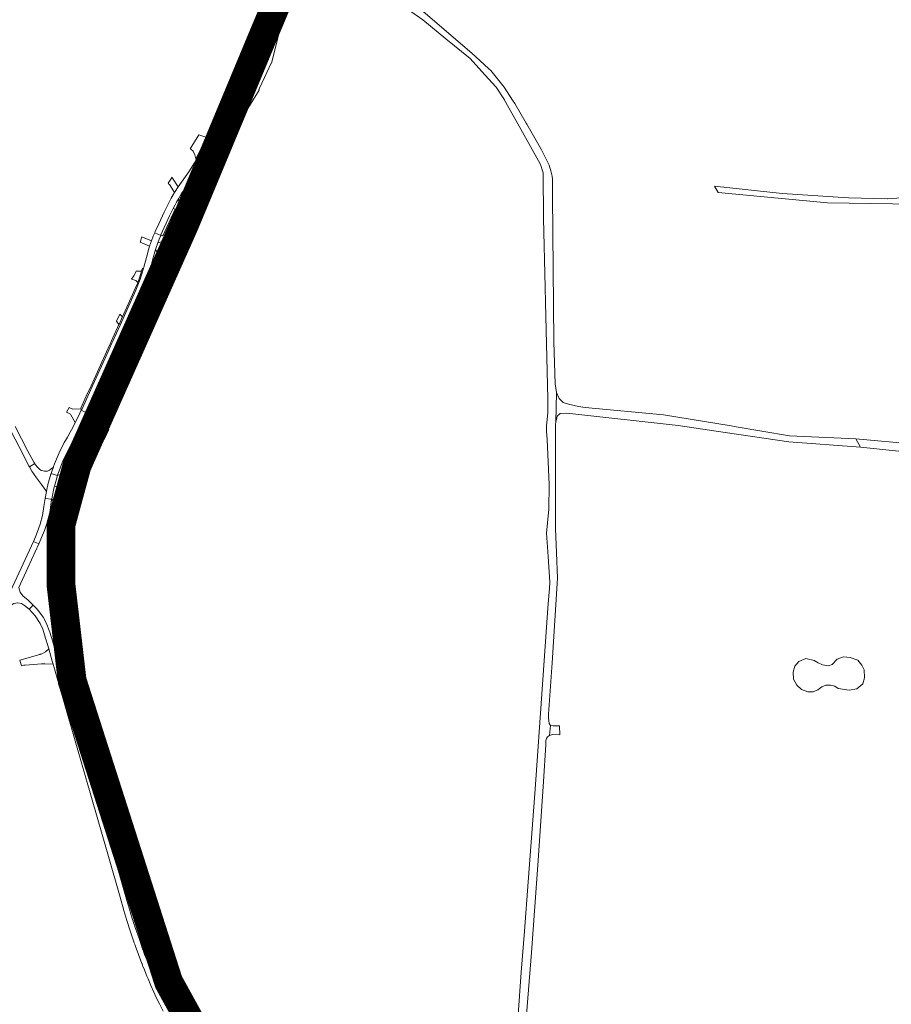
# Model space of a CAD drawing. Header units: metres. Extents: x 166325 to 190320, y 381923 to 404576.
# Tile 167 of 256: x 167525 to 167979, y 389029 to 389542. Entities that reach past the tile are written whole.
import ezdxf

# ---------------------------------------------------------------- set-up
doc = ezdxf.new("R2010")
doc.units = ezdxf.units.M
for name, color, linetype, lineweight in [('B-WE-OG-WATER_MEER-GV', 8, 'Continuous', 18), ('B-WE-VH-VERHARDING_ASFALT-GV', 8, 'Continuous', 18), ('B-WE-VH-VERHARDING_BETON-GV', 8, 'Continuous', 18), ('B-WE-VH-VERHARDING_BETONSTRAATSTEEN-GV', 8, 'Continuous', 18), ('B-WE-VH-VERHARDING_FUNDERING_ZAND-GV', 8, 'Continuous', 18), ('B-WE-VH-VERHARDING_N-WEG', 8, 'Continuous', 18)]:
    doc.layers.add(name, color=color, linetype=linetype, lineweight=lineweight)

msp = doc.modelspace()

# ---------------------------------------------------------------- linework, layer by layer
at = {"layer": 'B-WE-OG-WATER_MEER-GV', "flags": 128}
msp.add_lwpolyline([(167957.879, 389209.603), (167954.483, 389209.864), (167951.262, 389208.732), (167948.563, 389205.946), (167946.647, 389205.249), (167943.6, 389205.772), (167941.249, 389206.729), (167939.246, 389208.035), (167934.893, 389208.993), (167931.149, 389207.426), (167929.146, 389204.988), (167928.276, 389201.941), (167928.45, 389198.371), (167930.191, 389195.236), (167932.542, 389192.973), (167935.938, 389191.666), (167938.724, 389191.754), (167941.162, 389192.711), (167943.251, 389194.366), (167945.341, 389195.236), (167947.692, 389195.236), (167950.043, 389194.627), (167951.784, 389193.408), (167957.357, 389192.537), (167961.449, 389193.234), (167964.496, 389195.846), (167965.454, 389199.067), (167965.193, 389203.072), (167964.061, 389205.597), (167961.884, 389208.21)], close=True, dxfattribs=at)
at = {"layer": 'B-WE-VH-VERHARDING_ASFALT-GV', "flags": 128}
for points in [[(167656.882, 389546.408), (167652.408, 389535.347), (167651.158, 389532.493), (167647.625, 389524.43), (167645.182, 389518.906), (167644.892, 389518.255), (167645.299, 389518.074), (167647.946, 389516.895), (167648.131, 389516.813), (167648.161, 389516.881), (167650.568, 389522.426), (167655.771, 389534.335), (167659.982, 389544.618)], [(167659.982, 389544.618), (167655.771, 389534.335), (167650.568, 389522.426), (167648.161, 389516.881), (167648.131, 389516.813), (167648.277, 389516.748), (167650.963, 389515.551), (167651.268, 389515.414), (167653.845, 389521.153), (167658.157, 389530.998), (167661.014, 389537.766), (167663.21, 389543.229)], [(167514.836, 389338.673), (167526.86, 389315.742), (167528.592, 389312.302), (167530.085, 389309.48), (167530.39, 389308.961), (167533.164, 389310.572), (167532.646, 389311.388), (167529.618, 389317.092), (167522.906, 389329.918)], [(167613.85, 389027.032), (167612.678, 389029.21), (167611.192, 389031.972), (167610.887, 389032.55), (167610.59, 389033.133), (167608.757, 389036.867), (167606.976, 389040.626), (167605.607, 389043.635), (167604.291, 389046.668), (167602.924, 389049.949), (167601.598, 389053.246), (167600.322, 389056.538), (167599.086, 389059.846), (167598.777, 389060.7), (167598.477, 389061.557), (167595.92, 389068.955), (167593.372, 389076.357), (167592.81, 389078.038), (167592.276, 389079.728), (167591.077, 389083.682), (167589.906, 389087.645), (167577.332, 389130.699), (167566.253, 389169.002), (167559.936, 389190.938), (167555.345, 389207.947), (167554.309, 389211.787), (167554.053, 389212.788), (167553.801, 389213.789), (167553.341, 389215.652), (167552.893, 389217.517), (167552.62, 389218.735), (167552.376, 389219.959), (167552.056, 389221.668), (167551.736, 389223.378), (167551.383, 389225.275), (167551.031, 389227.173), (167550.715, 389228.884), (167550.399, 389230.596), (167550.221, 389231.585), (167550.052, 389232.576), (167549.607, 389235.373), (167549.2, 389238.176), (167548.845, 389240.892), (167548.529, 389243.613), (167548.318, 389245.885), (167548.179, 389248.162), (167548.023, 389252.423), (167547.94, 389256.687), (167547.944, 389259.081), (167548.009, 389261.475), (167548.185, 389265.08), (167548.358, 389270.195), (167548.734, 389270.231), (167549.61, 389277.441), (167550.624, 389283.484), (167551.325, 389286.392), (167551.689, 389287.85), (167552.08, 389289.417), (167552.508, 389291.083), (167553.693, 389295.021), (167553.819, 389295.458), (167546.821, 389297.746), (167543.466, 389298.843), (167543.342, 389298.406), (167542.015, 389292.152), (167543.153, 389290.426), (167543.939, 389288.513), (167544.345, 389286.486), (167544, 389284.56), (167543.67, 389282.631), (167543.524, 389281.717), (167543.394, 389280.801), (167542.935, 389277.363), (167542.482, 389273.925), (167542.439, 389273.577), (167542.402, 389273.229), (167542.273, 389271.766), (167542.176, 389270.301), (167542.021, 389267.231), (167541.898, 389264.16), (167541.883, 389263.663), (167541.873, 389263.165), (167541.812, 389258.883), (167541.756, 389254.6), (167541.764, 389252.607), (167541.839, 389250.615), (167542.067, 389247.044), (167542.361, 389243.477), (167543.281, 389235.004), (167543.649, 389232.485), (167544.491, 389227.462), (167545.438, 389222.457), (167546.489, 389217.474), (167550.308, 389202.222), (167550.574, 389201.18), (167550.606, 389201.192), (167551.676, 389197.26), (167556.252, 389181.27), (167560.214, 389167.588), (167572.847, 389123.915), (167583.211, 389088.32), (167584.599, 389083.67), (167586.018, 389079.03), (167586.8, 389076.559), (167587.614, 389074.098), (167589.699, 389067.932), (167591.787, 389061.766), (167591.958, 389061.267), (167592.132, 389060.768), (167592.503, 389059.725), (167592.879, 389058.683), (167593.104, 389058.064), (167593.332, 389057.446), (167593.918, 389055.878), (167594.515, 389054.314), (167596.024, 389050.472), (167597.58, 389046.649), (167598.965, 389043.381), (167600.406, 389040.138), (167600.994, 389038.852), (167601.587, 389037.568), (167602.488, 389035.646), (167603.402, 389033.73), (167603.808, 389032.887), (167604.217, 389032.046), (167606.208, 389028.034)], [(167602.314, 389027.418), (167600.472, 389031.167), (167598.676, 389034.938), (167597.29, 389037.96), (167595.951, 389041.003), (167594.473, 389044.494), (167593.037, 389048.002), (167592.96, 389048.194), (167592.758, 389048.698), (167592.558, 389049.203), (167591.456, 389052.029), (167590.387, 389054.867), (167590.184, 389055.42), (167589.983, 389055.974), (167589.74, 389056.655), (167589.501, 389057.338), (167587.491, 389063.151), (167585.49, 389068.968), (167585.085, 389070.147), (167584.681, 389071.327), (167584.382, 389072.226), (167584.097, 389073.129), (167583.28, 389075.83), (167582.477, 389078.536), (167581.716, 389081.185), (167569.978, 389122.072), (167557.183, 389166.699), (167545.952, 389205.846), (167545.176, 389208.55), (167542.545, 389217.687), (167541.012, 389222.776), (167539.055, 389227.717), (167537.456, 389230.549), (167535.619, 389233.233), (167534.091, 389235.139), (167532.367, 389236.871), (167530.168, 389234.778), (167533.324, 389231.209), (167535.95, 389227.234), (167537.284, 389224.397), (167538.286, 389221.427), (167540.423, 389214.178), (167542.286, 389207.707), (167542.754, 389206.076), (167554.198, 389166.222), (167571.149, 389107.085), (167577.57, 389084.772), (167579.584, 389077.772), (167581.175, 389072.486), (167582.832, 389067.22), (167583.885, 389064.065), (167585.003, 389060.932), (167585.269, 389060.212), (167585.534, 389059.491), (167587.25, 389054.849), (167588.967, 389050.207), (167589, 389050.121), (167589.032, 389050.033), (167589.199, 389049.588), (167589.369, 389049.144), (167589.501, 389048.805), (167590.248, 389046.91), (167591.009, 389045.02), (167591.583, 389043.622), (167592.165, 389042.227), (167593.678, 389038.691), (167595.238, 389035.176), (167596.65, 389032.123), (167598.117, 389029.097), (167600.022, 389025.324)]]:
    msp.add_lwpolyline(points, dxfattribs=at)
for points in [[(167648.131, 389516.813), (167647.946, 389516.895), (167645.299, 389518.074), (167644.892, 389518.255), (167640.404, 389508.183), (167633.412, 389492.595), (167632.918, 389491.493), (167631.03, 389487.285), (167627.115, 389478.649), (167625.228, 389474.456), (167622.688, 389468.813), (167622.039, 389467.372), (167619.048, 389460.715), (167617.913, 389458.308), (167615.898, 389453.904), (167612.146, 389445.666), (167608.471, 389437.55), (167603.675, 389427.18), (167604.095, 389426.989), (167606.749, 389425.778), (167606.911, 389425.704), (167611.538, 389435.802), (167618.401, 389450.863), (167625.873, 389467.301), (167634.165, 389485.679), (167643.622, 389506.748)], [(167638.178, 389486.104), (167640.493, 389491.263), (167646.647, 389504.908), (167651.065, 389514.962), (167651.268, 389515.414), (167650.963, 389515.551), (167648.277, 389516.748), (167648.131, 389516.813), (167643.622, 389506.748), (167634.165, 389485.679), (167625.873, 389467.301), (167618.401, 389450.863), (167611.538, 389435.802), (167606.911, 389425.704), (167607.057, 389425.637), (167609.749, 389424.408), (167610.055, 389424.269), (167610.09, 389424.347), (167614.622, 389434.233), (167615.84, 389436.919), (167617.376, 389440.32), (167618.583, 389443.097), (167620.017, 389446.162), (167629.422, 389466.884), (167633.428, 389475.708)], [(167588.363, 389385.015), (167594.59, 389398.708), (167598.127, 389406.381), (167602.255, 389415.488), (167605.728, 389423.121), (167606.911, 389425.704), (167606.749, 389425.778), (167604.095, 389426.989), (167603.675, 389427.18), (167602.247, 389424.092), (167598.605, 389415.876), (167596.719, 389411.697), (167594.964, 389407.885), (167591.735, 389400.858), (167584.367, 389384.77), (167582.076, 389379.728), (167580.037, 389375.257), (167576.388, 389367.105), (167571.434, 389356.292), (167567.662, 389348.116), (167567.284, 389347.304), (167566.006, 389344.638), (167564.312, 389340.899), (167564.048, 389340.169), (167562.172, 389336.185), (167562.599, 389335.993), (167565.187, 389334.827), (167565.359, 389334.75), (167570.509, 389345.988), (167574.276, 389354.212), (167579.469, 389365.475), (167583.084, 389373.359), (167584.645, 389376.924)], [(167591.373, 389383.468), (167597.86, 389397.412), (167601.015, 389404.329), (167605.468, 389414.078), (167608.421, 389420.645), (167610.055, 389424.269), (167609.749, 389424.408), (167607.057, 389425.637), (167606.911, 389425.704), (167605.728, 389423.121), (167602.255, 389415.488), (167598.127, 389406.381), (167594.59, 389398.708), (167588.363, 389385.015), (167584.645, 389376.924), (167583.084, 389373.359), (167579.469, 389365.475), (167574.276, 389354.212), (167570.509, 389345.988), (167565.359, 389334.75), (167565.53, 389334.673), (167568.201, 389333.468), (167568.544, 389333.314), (167570.005, 389336.495), (167571.3, 389339.27), (167573.743, 389344.646), (167577.501, 389352.798), (167582.434, 389363.623), (167586.168, 389371.795), (167587.976, 389375.682), (167591.04, 389382.553)], [(167553.289, 389322.709), (167554.869, 389325.481), (167556.373, 389328.296), (167558.083, 389331.67), (167559.643, 389334.898), (167560.602, 389336.895), (167559.019, 389337.609), (167557.387, 389338.345), (167555.948, 389335.285), (167554.272, 389331.924), (167552.968, 389329.385), (167551.601, 389326.879), (167550.128, 389324.361), (167549.104, 389322.61), (167548.811, 389322.074), (167548.52, 389321.536), (167545.836, 389316.119), (167543.484, 389310.551), (167542.94, 389309.008), (167542.855, 389308.768), (167542.247, 389307.044), (167541.697, 389305.486), (167543.343, 389304.904), (167545.002, 389304.33), (167545.084, 389304.558), (167548.032, 389312.342), (167551.708, 389319.809)], [(167561.512, 389317.439), (167562.214, 389318.939), (167564.276, 389323.842), (167565.017, 389325.603), (167567.524, 389331.092), (167567.627, 389331.316), (167568.544, 389333.314), (167568.201, 389333.468), (167565.53, 389334.673), (167565.359, 389334.75), (167565.187, 389334.827), (167562.599, 389335.993), (167562.172, 389336.185), (167561.943, 389335.662), (167559.539, 389330.185), (167557.693, 389326.044), (167556.886, 389324.155), (167555.481, 389320.866), (167553.378, 389315.487), (167551.919, 389311.483), (167550.451, 389307.482), (167549.04, 389305.899), (167547.179, 389304.885), (167545.084, 389304.558), (167545.002, 389304.33), (167543.466, 389298.843), (167546.821, 389297.746), (167553.819, 389295.458), (167555.363, 389300.801), (167556.164, 389303.129), (167558.227, 389309.15)], [(167541.697, 389305.486), (167542.247, 389307.044), (167542.855, 389308.768), (167541.618, 389307.798), (167540.808, 389307.24), (167540.099, 389306.823), (167539.715, 389306.683), (167539.212, 389306.647), (167538.314, 389306.674), (167537.467, 389306.787), (167536.501, 389307.049), (167535.579, 389307.626), (167534.734, 389308.493), (167533.429, 389310.154), (167533.164, 389310.572), (167530.39, 389308.961), (167531.703, 389306.728), (167534.077, 389303.136), (167536.664, 389299.693), (167538.013, 389297.733), (167539.199, 389296.01), (167539.229, 389296.159), (167539.26, 389296.307), (167540.217, 389300.406), (167541.35, 389304.46), (167541.411, 389304.655), (167541.473, 389304.85)], [(167543.466, 389298.843), (167545.002, 389304.33), (167543.343, 389304.904), (167541.697, 389305.486), (167541.473, 389304.85), (167541.411, 389304.655), (167541.35, 389304.46), (167540.217, 389300.406), (167539.26, 389296.307), (167539.229, 389296.159), (167539.199, 389296.01), (167538.616, 389292.415), (167538.976, 389292.364), (167541.586, 389291.991), (167541.909, 389291.945), (167542.015, 389292.152), (167543.342, 389298.406)], [(167541.909, 389291.945), (167541.586, 389291.991), (167538.976, 389292.364), (167538.616, 389292.415), (167537.958, 389288.22), (167537.222, 389283.582), (167536.052, 389279.035), (167534.459, 389274.618), (167533.457, 389272.405), (167532.445, 389270.062), (167533.778, 389269.462), (167535.288, 389268.782), (167538.312, 389275.653), (167540.606, 389282.802), (167541.37, 389287.468)], [(167535.288, 389268.782), (167533.778, 389269.462), (167532.445, 389270.062), (167518.487, 389239.633), (167518.19, 389238.986), (167502.715, 389205.284), (167505.588, 389204.326), (167505.821, 389204.817), (167508.391, 389210.284), (167520.214, 389235.993), (167520.429, 389236.445), (167520.815, 389236.765), (167522.337, 389237.666), (167524.265, 389237.999), (167526.19, 389237.644), (167527.873, 389236.646), (167530.168, 389234.778), (167532.367, 389236.871), (167529.739, 389239.368), (167526.953, 389241.688), (167525.526, 389243.683), (167524.792, 389246.023), (167529.5, 389256.219)]]:
    msp.add_lwpolyline(points, close=True, dxfattribs=at)
at = {"layer": 'B-WE-VH-VERHARDING_BETON-GV', "flags": 128}
msp.add_lwpolyline([(167649.162, 389542.735), (167646.665, 389535.078), (167645.337, 389531.479), (167643.557, 389526.796), (167640.631, 389520.154), (167636.197, 389510.089), (167633.302, 389503.659), (167627.696, 389491.211), (167623.64, 389482.029), (167620.796, 389475.724), (167618.457, 389471.022), (167617.205, 389468.718), (167616.368, 389467.313), (167613.499, 389462.667), (167607.874, 389454.834), (167605.87, 389451.74), (167604.224, 389448.839), (167602.465, 389445.437), (167600.564, 389441.644), (167597.781, 389435.58), (167595.955, 389431.512), (167595.649, 389430.843), (167597.208, 389430.132), (167598.777, 389429.416), (167598.841, 389429.692), (167603.391, 389439.64), (167605.29, 389443.498), (167606.331, 389445.461), (167607.041, 389446.802), (167608.03, 389448.54), (167609.687, 389451.233), (167611.035, 389453.225), (167616.495, 389460.791), (167619.557, 389465.736), (167622.04, 389470.502), (167624.009, 389474.54), (167625.607, 389478.169), (167631.852, 389491.951), (167632.309, 389493.106), (167643.838, 389518.349), (167643.964, 389518.669), (167644.613, 389520.321), (167646.75, 389525.424), (167649.685, 389533.067), (167649.903, 389533.634), (167651.432, 389538.074), (167652.731, 389542.178)], dxfattribs=at)
msp.add_lwpolyline([(167582.16, 389384.179), (167584.631, 389389.599), (167587.623, 389396.275), (167589.705, 389401.135), (167590.666, 389403.442), (167592.028, 389407.482), (167592.47, 389408.841), (167592.947, 389410.395), (167594.567, 389416.645), (167596.104, 389422.163), (167597.279, 389425.678), (167598.016, 389427.426), (167598.777, 389429.416), (167597.208, 389430.132), (167595.649, 389430.843), (167594.831, 389429.057), (167593.982, 389426.692), (167593.013, 389423.867), (167592.446, 389421.879), (167591.34, 389417.969), (167589.996, 389413.004), (167589.853, 389412.292), (167588.1, 389406.681), (167586.84, 389403.458), (167585.884, 389400.934), (167577.663, 389382.784), (167573.782, 389374.317), (167573.379, 389373.382), (167570.661, 389367.477), (167562.379, 389349.247), (167557.776, 389339.163), (167557.587, 389338.766), (167557.387, 389338.345), (167559.019, 389337.609), (167560.602, 389336.895), (167563.426, 389343.154), (167564.987, 389346.475), (167575.387, 389369.341), (167581.015, 389381.712)], close=True, dxfattribs=at)
at = {"layer": 'B-WE-VH-VERHARDING_BETONSTRAATSTEEN-GV', "flags": 128}
for points in [[(167656.442, 389519.175), (167659.516, 389530.84), (167661.014, 389537.766), (167658.157, 389530.998), (167653.845, 389521.153), (167651.268, 389515.414), (167651.065, 389514.962), (167646.647, 389504.908), (167640.493, 389491.263), (167638.178, 389486.104), (167647.008, 389500.035), (167650.129, 389505.126), (167649.905, 389505.222), (167650.312, 389506.122), (167654.011, 389514.315), (167656.234, 389519.271)], [(167636.197, 389510.089), (167635.618, 389510.322), (167635.249, 389509.499), (167633.743, 389506.148), (167628.897, 389495.39), (167628.141, 389493.572), (167622.428, 389480.846), (167622.34, 389480.63), (167621.018, 389477.367), (167617.009, 389469.362), (167617.205, 389468.718), (167618.457, 389471.022), (167620.796, 389475.724), (167623.64, 389482.029), (167627.696, 389491.211), (167633.302, 389503.659)], [(167622.34, 389480.63), (167618.601, 389481.897), (167614.19, 389474.609), (167614.524, 389474.342), (167615.739, 389473.371), (167616.551, 389471.52), (167617.009, 389469.362), (167621.018, 389477.367)], [(167627.115, 389478.649), (167625.607, 389478.169), (167624.009, 389474.54), (167622.04, 389470.502), (167622.57, 389469.121), (167622.688, 389468.813), (167625.228, 389474.456)], [(167619.048, 389460.715), (167617.319, 389458.35), (167614.685, 389454.178), (167608.765, 389444.912), (167607.281, 389442.677), (167607.517, 389442.522), (167604.912, 389436.592), (167601.231, 389428.551), (167601.011, 389428.615), (167600.41, 389426.549), (167599.03, 389421.115), (167598.255, 389418.249), (167596.719, 389411.697), (167598.605, 389415.876), (167602.247, 389424.092), (167603.675, 389427.18), (167608.471, 389437.55), (167612.146, 389445.666), (167615.898, 389453.904), (167617.913, 389458.308)], [(167604.955, 389459.342), (167604.695, 389459.744), (167602.588, 389456.683), (167602.897, 389456.348), (167603.294, 389455.918), (167603.635, 389455.448), (167605.001, 389453.292), (167605.87, 389451.74), (167607.874, 389454.834)], [(167614.685, 389454.178), (167611.035, 389453.225), (167609.687, 389451.233), (167608.03, 389448.54), (167608.765, 389444.912)], [(167621.284, 389444.624), (167620.017, 389446.162), (167618.583, 389443.097), (167617.376, 389440.32), (167619.798, 389441.006)], [(167606.228, 389443.116), (167605.29, 389443.498), (167603.391, 389439.64), (167598.841, 389429.692), (167599.851, 389429.218)], [(167593.982, 389426.692), (167589.334, 389428.542), (167588.862, 389428.73), (167587.988, 389425.868), (167593.013, 389423.867)], [(167600.41, 389426.549), (167597.279, 389425.678), (167596.104, 389422.163), (167598.255, 389418.249), (167599.03, 389421.115)], [(167557.198, 389339.488), (167557.05, 389339.141), (167557.587, 389338.766), (167557.776, 389339.163), (167562.379, 389349.247), (167570.661, 389367.477), (167573.379, 389373.382), (167573.782, 389374.317), (167577.663, 389382.784), (167585.884, 389400.934), (167586.84, 389403.458), (167588.1, 389406.681), (167589.853, 389412.292), (167589.269, 389412.432), (167588.733, 389410.831), (167587.88, 389407.958), (167587.172, 389405.829), (167586.85, 389404.943), (167586.784, 389404.762), (167585.519, 389401.749), (167578.809, 389387.023), (167578.756, 389386.908), (167577.051, 389383.113), (167576.988, 389382.975), (167573.183, 389374.592), (167572.786, 389373.681), (167571.362, 389370.693), (167562.523, 389351.143), (167560.016, 389345.699)], [(167584.713, 389408.392), (167583.614, 389406.625), (167585.897, 389405.921), (167586.691, 389405.106), (167586.85, 389404.943), (167587.172, 389405.829), (167587.88, 389407.958), (167588.733, 389410.831), (167586.491, 389410.815), (167586.241, 389410.939)], [(167594.964, 389407.885), (167593.022, 389407.363), (167592.028, 389407.482), (167590.666, 389403.442), (167591.735, 389400.858)], [(167575.755, 389384.706), (167576.988, 389382.975), (167577.051, 389383.113), (167578.756, 389386.908), (167578.809, 389387.023), (167577.47, 389388.428)], [(167584.367, 389384.77), (167582.16, 389384.179), (167581.015, 389381.712), (167582.076, 389379.728)], [(167593.61, 389381.01), (167591.461, 389381.895), (167591.373, 389383.468), (167591.04, 389382.553), (167587.976, 389375.682), (167590.847, 389376.086)], [(167567.284, 389347.304), (167564.987, 389346.475), (167563.426, 389343.154), (167564.312, 389340.899), (167566.006, 389344.638)], [(167557.387, 389338.345), (167557.587, 389338.766), (167557.05, 389339.141), (167553.056, 389338.95), (167551.124, 389339.755), (167549.647, 389337.358), (167551.719, 389336.402), (167551.985, 389335.935), (167554.272, 389331.924), (167555.948, 389335.285)], [(167561.943, 389335.662), (167559.643, 389334.898), (167558.083, 389331.67), (167556.373, 389328.296), (167557.693, 389326.044), (167559.539, 389330.185)], [(167542.545, 389217.687), (167545.176, 389208.55), (167545.952, 389205.846), (167547.422, 389205.512), (167548.718, 389204.741), (167549.712, 389203.607), (167550.308, 389202.222), (167546.489, 389217.474), (167545.438, 389222.457), (167544.491, 389227.462), (167543.649, 389232.485), (167543.281, 389235.004), (167542.361, 389243.477), (167542.282, 389242.578), (167542.415, 389239.777), (167543.123, 389221.527), (167543.117, 389221.267), (167543.024, 389219.446)], [(167542.286, 389207.707), (167540.423, 389214.178), (167538.807, 389212.586), (167536.819, 389211.494), (167536.415, 389211.351), (167536.003, 389211.23), (167535.788, 389211.158), (167525.427, 389208.13), (167526.291, 389205.237), (167527.407, 389205.562), (167527.801, 389205.629), (167528.2, 389205.655), (167530.452, 389205.835), (167536.679, 389206.334), (167537.557, 389206.348), (167538.435, 389206.328), (167542.754, 389206.076)]]:
    msp.add_lwpolyline(points, close=True, dxfattribs=at)
at = {"layer": 'B-WE-VH-VERHARDING_FUNDERING_ZAND-GV', "flags": 128}
for points in [[(167787.768, 389003.907), (167791.902, 389055.902), (167795.338, 389103.811), (167798.205, 389144.976), (167799.36, 389164.071), (167799.49, 389166.279), (167799.816, 389167.444), (167800.324, 389168.205), (167801.398, 389169.011), (167801.757, 389174.21), (167801.2, 389175.247), (167800.894, 389176.596), (167800.829, 389178.095), (167800.856, 389180.047), (167802.636, 389206.712), (167805.498, 389250.83), (167804.915, 389264.074), (167804.526, 389276.843), (167804.476, 389330.999), (167804.491, 389331.146), (167804.601, 389332.23), (167804.93, 389347.632), (167804.321, 389352.102), (167803.542, 389373.969), (167802.937, 389450.065), (167802.93, 389450.915), (167802.874, 389458.014), (167802.868, 389458.735), (167802.773, 389460.28), (167801.999, 389463.058), (167801.139, 389466.142), (167797.103, 389474.103), (167789.521, 389487.492), (167789.237, 389487.976), (167783.237, 389498.211), (167782.074, 389500), (167777.746, 389506.654), (167770.695, 389515.443), (167769.562, 389516.475), (167760.907, 389524.36), (167730.673, 389550.352)], [(167727.944, 389546.947), (167735.394, 389541.809), (167747.371, 389531.896), (167759.921, 389521.682), (167767.611, 389513.166), (167773.457, 389506.735), (167777.875, 389500.081), (167777.92, 389500), (167785.45, 389486.425), (167796.387, 389466.705), (167796.993, 389465.344), (167797.563, 389463.688), (167797.752, 389463.059), (167797.959, 389462.05), (167798.266, 389438.256), (167799.106, 389402.539), (167799.293, 389394.568), (167800.476, 389344.273), (167800.433, 389337.156), (167799.814, 389330.169), (167799.751, 389327.461), (167800.143, 389323.2), (167801.144, 389299.775), (167800.992, 389286.776), (167799.769, 389274.402), (167800.609, 389262.205), (167801.546, 389248.776), (167801.398, 389245.517), (167800.559, 389237.666), (167793.846, 389141.055), (167791.717, 389113.288), (167790.179, 389092.79), (167788.256, 389067.022), (167786.598, 389045.623), (167784.929, 389023.383)], [(167991.812, 389449.491), (167977.376, 389448.552), (167977.204, 389448.554), (167957.115, 389448.961), (167922.458, 389451.211), (167887.266, 389455.123), (167889.158, 389451.737), (167946.137, 389446.457), (167991.217, 389445.797)], [(168053.166, 389315.223), (167960.872, 389323.443), (167963.315, 389319.072), (168056.218, 389309.495)]]:
    msp.add_lwpolyline(points, dxfattribs=at)
for points in [[(167860.692, 389335.918), (167819.982, 389339.728), (167816.344, 389340.33), (167811.272, 389341.526), (167808.386, 389342.487), (167806.319, 389344.584), (167804.93, 389347.632), (167804.601, 389332.23), (167805.081, 389334.502), (167805.354, 389335.357), (167806.877, 389336.627), (167810.356, 389336.832), (167868.326, 389330.383), (167892.763, 389326.802), (167925.962, 389321.937), (167963.315, 389319.072), (167960.872, 389323.443), (167926.412, 389325.007), (167897.571, 389329.952), (167895.915, 389330.236)], [(167571.743, 389328.314), (167570.513, 389328.612), (167569.06, 389329.278), (167568.705, 389329.782), (167568.293, 389330.369), (167567.627, 389331.316), (167567.524, 389331.092), (167565.017, 389325.603), (167564.276, 389323.842), (167568.207, 389323.774), (167569.251, 389323.087), (167569.279, 389323.069)], [(167806.582, 389173.91), (167804.14, 389173.921), (167803.184, 389174.037), (167801.757, 389174.21), (167801.398, 389169.011), (167802.835, 389169.468), (167806.72, 389169.252)]]:
    msp.add_lwpolyline(points, close=True, dxfattribs=at)
at = {"layer": 'B-WE-VH-VERHARDING_N-WEG', "const_width": 15, "flags": 128}
msp.add_lwpolyline([(168119.729, 390888.654), (167704.293, 389843.922), (167692.759, 389805.268), (167668.332, 389572.304), (167610.988, 389434.777), (167555.17, 389309.571), (167546.821, 389278.872), (167546.821, 389247.445), (167552.62, 389197.512), (167602.914, 389040.494), (167627.932, 388995.099), (167664.851, 388954.558), (167816.245, 388809.223), (167839.805, 388767.711), (167861.452, 388705.843), (167856.352, 388683.024), (167842.264, 388653.408), (167818.218, 388642.484), (167738.793, 388600.973), (167643.457, 388540.329), (167502.479, 388478.224), (167369.268, 388397.487), (167193.162, 388276.104), (167134.13, 388193.815)], dxfattribs=at)

doc.saveas('drawing.dxf')
